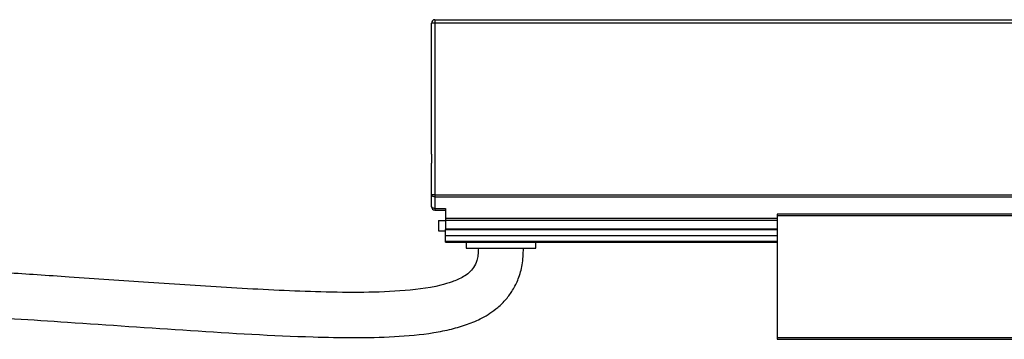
# Model space of a CAD drawing. Header units: millimetres. Extents: x -1015 to 3375, y 357 to 841.
# Tile 21 of 22: x 1909 to 2051, y 570 to 616. Entities that reach past the tile are written whole.
import ezdxf

# ---------------------------------------------------------------- set-up
doc = ezdxf.new("R2010")
doc.units = ezdxf.units.MM

# ---------------------------------------------------------------- blocks, each defined once
blk = doc.blocks.new('Drawing View6')
at = {"color": 7, "linetype": 'Continuous', "lineweight": 25}
for p, q in [((-1186.25, 32.9), (-1186.25, 32.4)), ((-1186.25, 32.9), (-734.75, 32.9)), ((-1186.75, 14.01), (-1186.75, 32.4)), ((-1186.25, 32.4), (-1186.75, 32.4)), ((-1186.25, 32.4), (-1186.25, 7.69)), ((-734.75, 32.4), (-1186.25, 32.4)), ((-1186.75, 7.69), (-1186.75, 11.79)), ((-1186.25, 7.69), (-1186.75, 7.69)), ((-1186.75, 6), (-1186.75, 7.69)), ((-1186.25, 7.69), (12.75, 7.69)), ((-1186.25, 7.69), (-1186.25, 7.42)), ((-1186.25, 7.42), (12.75, 7.42)), ((-1186.25, 7.42), (-1186.25, 5.74)), ((-1186.25, 5.74), (-1184.75, 5.74)), ((-1186.25, 5.74), (-1186.25, 5.5)), ((-1184.75, 5.74), (-1184.75, 4.32)), ((-1186.25, 5.5), (-1184.75, 5.5)), ((-1184.75, 4.32), (-1184.75, 4.06)), ((-1184.75, 4.32), (-1137, 4.32)), ((-1086.5, 4.9), (-1137, 4.9)), ((-1137, 4.7), (-1086.5, 4.7)), ((-1137, 4.7), (-1137, -12.9)), ((-1185.75, 4), (-1185.75, 2.5)), ((-1185.75, 4), (-1184.75, 4)), ((-1184.75, 4.06), (-1184.75, 2.8)), ((-1184.75, 4.06), (-1137, 4.06)), ((-1185.75, 2.5), (-1184.75, 2.5)), ((-1184.75, 2.8), (-1184.75, 2.7)), ((-1184.75, 2.8), (-1137, 2.8)), ((-1184.75, 1.82), (-1184.75, 2.7)), ((-1184.75, 2.7), (-1137, 2.7)), ((-1184.75, 1.82), (-1137, 1.82)), ((-1184.75, 1.03), (-1184.75, 1.82)), ((-1184.75, 0.9), (-1184.75, 1.03)), ((-1184.75, 1.03), (-1137, 1.03)), ((-1184.75, 0.9), (-1137, 0.9)), ((-1181.75, 0.9), (-1181.75, 0)), ((-1181.75, 0), (-1171.75, 0)), ((-1171.75, 0), (-1171.75, 0.9)), ((-1086.5, -12.9), (-1137, -12.9)), ((-1137, -13.1), (-1086.5, -13.1))]:
    blk.add_line(p, q, dxfattribs=at)
at = {"color": 7, "linetype": 'Continuous', "lineweight": 25, "flags": 128}
for points in [[(-1186.25, 7.42), (-1186.35, 7.43), (-1186.44, 7.44), (-1186.53, 7.47), (-1186.6, 7.5), (-1186.67, 7.54), (-1186.71, 7.59), (-1186.74, 7.63), (-1186.75, 7.69)], [(-1186.25, 5.74), (-1186.35, 5.74), (-1186.44, 5.76), (-1186.53, 5.78), (-1186.6, 5.82), (-1186.67, 5.85), (-1186.71, 5.9), (-1186.74, 5.95), (-1186.75, 6)]]:
    blk.add_lwpolyline(points, dxfattribs=at)
at = {"color": 7, "linetype": 'Continuous', "lineweight": 25}
for centre, start, end in [((-1186.25, 32.4), 90, 180), ((-1186.25, 6), 180, 270)]:
    blk.add_arc(centre, 0.5, start, end, dxfattribs=at)
for points, knots in [([(-1186.75, 11.79), (-1186.75, 11.87), (-1186.74, 11.96), (-1186.73, 12.14), (-1186.72, 12.24), (-1186.7, 12.52), (-1186.69, 12.71), (-1186.69, 13.09), (-1186.7, 13.28), (-1186.72, 13.56), (-1186.73, 13.66), (-1186.74, 13.84), (-1186.75, 13.93), (-1186.75, 14.01)], [0, 0, 0, 0, 0.125, 0.125, 0.25, 0.25, 0.5, 0.5, 0.75, 0.75, 0.875, 0.875, 1, 1, 1, 1]), ([(-1137, 4.9), (-1137, 4.9), (-1137, 4.9), (-1137, 4.87), (-1137, 4.83), (-1137, 4.77), (-1137, 4.72), (-1137, 4.7)], [0, 0, 0, 0, 0.145533, 0.35915, 0.572766, 0.786383, 1, 1, 1, 1]), ([(-1180, 0), (-1180.01, -0.34), (-1180.03, -0.93), (-1180.22, -1.88), (-1180.61, -2.77), (-1181.32, -3.53), (-1182.36, -4.25), (-1183.74, -4.85), (-1186.77, -5.72), (-1191.3, -6.22), (-1197.31, -6.4), (-1203.37, -6.28), (-1209.45, -6.03), (-1217.46, -5.58), (-1227.27, -4.93), (-1236.6, -4.29), (-1243.4, -3.83), (-1247.77, -3.55), (-1252.12, -3.27), (-1256.87, -2.99), (-1262.44, -2.66), (-1268.37, -2.34), (-1274.58, -2.04), (-1280.97, -1.75), (-1288.12, -1.46), (-1296.07, -1.18), (-1304.89, -0.93), (-1314.66, -0.73), (-1325.45, -0.58), (-1332.99, -0.56), (-1336.95, -0.55)], [0, 0, 0, 0, 0.006292, 0.011102, 0.018088, 0.02411, 0.030346, 0.041644, 0.052231, 0.089247, 0.126504, 0.165052, 0.202656, 0.240618, 0.315414, 0.386821, 0.415811, 0.44319, 0.46882, 0.497543, 0.532206, 0.573366, 0.608887, 0.648735, 0.693247, 0.742796, 0.797787, 0.858659, 0.92589, 1, 1, 1, 1]), ([(-1336.95, -7.05), (-1333.17, -7.06), (-1325.98, -7.08), (-1315.72, -7.21), (-1306.5, -7.4), (-1298.24, -7.62), (-1290.24, -7.88), (-1282.61, -8.18), (-1275.44, -8.5), (-1266.18, -8.96), (-1254.19, -9.64), (-1238.31, -10.68), (-1221.44, -11.85), (-1207.71, -12.69), (-1197.92, -12.89), (-1192.13, -12.78), (-1187.42, -12.36), (-1183.92, -11.67), (-1181.58, -10.99), (-1179.74, -10.2), (-1178.29, -9.35), (-1177.1, -8.47), (-1175.98, -7.37), (-1174.98, -5.98), (-1174.17, -4.33), (-1173.6, -2.29), (-1173.54, -0.8), (-1173.5, 0)], [0, 0, 0, 0, 0.066618, 0.126669, 0.180658, 0.229046, 0.272256, 0.321639, 0.363556, 0.398667, 0.484985, 0.574934, 0.679002, 0.782855, 0.817156, 0.851433, 0.884945, 0.900282, 0.914162, 0.927747, 0.935428, 0.943772, 0.95376, 0.963002, 0.973743, 0.985997, 1, 1, 1, 1])]:
    blk.add_open_spline(points, degree=3, knots=knots, dxfattribs=at)
blk.add_open_spline([(-1137, -12.9), (-1137, -12.93), (-1137, -12.98), (-1137, -13.04), (-1137, -13.09), (-1137, -13.1), (-1137, -13.1)], degree=3, dxfattribs=at)

msp = doc.modelspace()

# ---------------------------------------------------------------- block references
at = {"color": 7, "linetype": 'Continuous', "lineweight": 25}
msp.add_blockref('Drawing View6', (3154.95, 582.94), dxfattribs=at)

doc.saveas('drawing.dxf')
